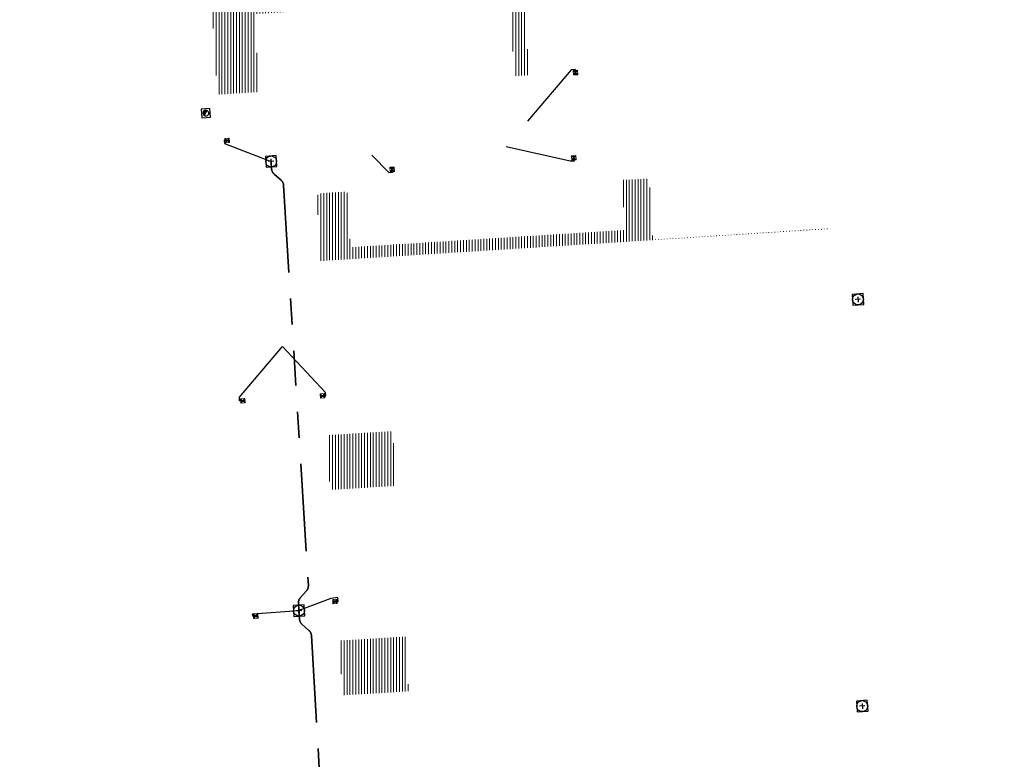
# Model space of a CAD drawing. Header units: metres. Extents: x 162336 to 163132, y 502484 to 502926.
# Tile 18 of 37: x 162408 to 162476, y 502765 to 502816. Entities that reach past the tile are written whole.
import ezdxf

# ---------------------------------------------------------------- set-up
doc = ezdxf.new("R2010")
doc.units = ezdxf.units.M
doc.linetypes.add('RI-DRAINAGE-SO', pattern=[19.2, 6, -1.8, 1.8, -1.8, 2.4, -1.8, 1.8, -1.8])
doc.linetypes.add('RI-HWA-SO', pattern=[7.4, 5, -2.4])
for name, color, linetype, lineweight in [('N-WE-GW-GROND_TEELAARDE-A-200', 7, 'Continuous', 18), ('N-WE-RI-HWA_KOLK-S', 150, 'Continuous', 13), ('N-WE-RI-PUT-OPHOOGTEBRENGEN_HWA-S', 150, 'Continuous', 30), ('N-WE-RI-PUT-OPHOOGTEBRENGEN_VWA-S', 20, 'Continuous', 30), ('S-KL-STRAATPOT', 7, 'Continuous', 30)]:
    doc.layers.add(name, color=color, linetype=linetype, lineweight=lineweight)
for name, color, linetype, lineweight, true_color in [('N-WE-KL-WATER-S-200', 5, 'Continuous', 25, 0x0000ff), ('N-WE-RI-DRAINAGE_DRAIN_PP_80-G', 3, 'RI-DRAINAGE-SO', 35, 0x00ff00), ('N-WE-RI-HWA_KOLK_STRAATKOLK-S-200', 150, 'Continuous', 25, 0x007fff), ('N-WE-RI-HWA_KOLKAANSLUITLEIDING_PVC_125-G', 150, 'RI-HWA-SO', 25, 0x007fff)]:
    doc.layers.add(name, color=color, linetype=linetype, lineweight=lineweight, true_color=true_color)
pattern_1 = [(90, (0, 0), (-0.2, 1e-17), [])]

# ---------------------------------------------------------------- blocks, each defined once
blk = doc.blocks.new('N-SRI-PUT_OPHOOGTEBRENGEN-SO56')
at = {"layer": 'N-WE-RI-PUT-OPHOOGTEBRENGEN_VWA-S', "ltscale": 0.235646, "flags": 128}
for points in [[(0.4, -0.352), (0.352, 0.4), (-0.4, 0.352), (-0.352, -0.4), (0.4, -0.352)], [(0.188, 0.012), (-0.188, -0.012)], [(-0.012, 0.188), (0.012, -0.188)]]:
    blk.add_lwpolyline(points, dxfattribs=at)
at = {"layer": 'N-WE-RI-PUT-OPHOOGTEBRENGEN_VWA-S', "ltscale": 0.235646}
blk.add_circle((0, 0), 0.377, dxfattribs=at)
blk = doc.blocks.new('N-SRI-PUT_OPHOOGTEBRENGEN-SO61')
at = {"layer": 'N-WE-RI-PUT-OPHOOGTEBRENGEN_HWA-S', "ltscale": 0.235646, "flags": 128}
for points in [[(0.4, -0.352), (0.352, 0.4), (-0.4, 0.352), (-0.352, -0.4), (0.4, -0.352)], [(0.188, 0.012), (-0.188, -0.012)], [(-0.012, 0.188), (0.012, -0.188)]]:
    blk.add_lwpolyline(points, dxfattribs=at)
at = {"layer": 'N-WE-RI-PUT-OPHOOGTEBRENGEN_HWA-S', "ltscale": 0.235646}
blk.add_circle((0, 0), 0.377, dxfattribs=at)
blk = doc.blocks.new('N-SRI-PUT_OPHOOGTEBRENGEN-SO62')
at = {"layer": 'N-WE-RI-PUT-OPHOOGTEBRENGEN_HWA-S', "ltscale": 0.235646, "flags": 128}
for points in [[(0.4, -0.352), (0.352, 0.4), (-0.4, 0.352), (-0.352, -0.4), (0.4, -0.352)], [(0.188, 0.012), (-0.188, -0.012)], [(-0.012, 0.188), (0.012, -0.188)]]:
    blk.add_lwpolyline(points, dxfattribs=at)
at = {"layer": 'N-WE-RI-PUT-OPHOOGTEBRENGEN_HWA-S', "ltscale": 0.235646}
blk.add_circle((0, 0), 0.377, dxfattribs=at)
blk = doc.blocks.new('N-SRI-KOLK_STRAAT_300X300-SO98')
at = {"layer": 'N-WE-RI-HWA_KOLK-S', "linetype": 'Continuous'}
h = blk.add_hatch(color=256, dxfattribs=at)
h.paths.add_polyline_path([(-0.309, 0.131), (-0.29, -0.168), (-0.15, -0.009)])
h.paths.add_polyline_path([(0.009, -0.15), (-0.009, 0.15), (-0.15, -0.009)])
at = {"layer": 'N-WE-RI-HWA_KOLK-S', "ltscale": 0.2}
for p, q in [((0.009, -0.15), (-0.309, 0.131)), ((-0.009, 0.15), (-0.29, -0.168))]:
    blk.add_line(p, q, dxfattribs=at)
at = {"layer": 'N-WE-RI-HWA_KOLK-S', "ltscale": 0.2, "flags": 128}
blk.add_lwpolyline([(0.009, -0.15), (-0.009, 0.15), (-0.309, 0.131), (-0.29, -0.168), (0.009, -0.15)], dxfattribs=at)
blk = doc.blocks.new('N-SRI-KOLK_STRAAT_300X300-SO99')
at = {"layer": 'N-WE-RI-HWA_KOLK-S', "linetype": 'Continuous'}
h = blk.add_hatch(color=256, dxfattribs=at)
h.paths.add_polyline_path([(-0.309, 0.131), (-0.29, -0.168), (-0.15, -0.009)])
h.paths.add_polyline_path([(0.009, -0.15), (-0.009, 0.15), (-0.15, -0.009)])
at = {"layer": 'N-WE-RI-HWA_KOLK-S', "ltscale": 0.2}
for p, q in [((0.009, -0.15), (-0.309, 0.131)), ((-0.009, 0.15), (-0.29, -0.168))]:
    blk.add_line(p, q, dxfattribs=at)
at = {"layer": 'N-WE-RI-HWA_KOLK-S', "ltscale": 0.2, "flags": 128}
blk.add_lwpolyline([(0.009, -0.15), (-0.009, 0.15), (-0.309, 0.131), (-0.29, -0.168), (0.009, -0.15)], dxfattribs=at)
blk = doc.blocks.new('N-SRI-KOLK_STRAAT_300X300-SO100')
at = {"layer": 'N-WE-RI-HWA_KOLK-S', "linetype": 'Continuous'}
h = blk.add_hatch(color=256, dxfattribs=at)
h.paths.add_polyline_path([(-0.309, 0.131), (-0.29, -0.168), (-0.15, -0.009)])
h.paths.add_polyline_path([(0.009, -0.15), (-0.009, 0.15), (-0.15, -0.009)])
at = {"layer": 'N-WE-RI-HWA_KOLK-S', "ltscale": 0.2}
for p, q in [((0.009, -0.15), (-0.309, 0.131)), ((-0.009, 0.15), (-0.29, -0.168))]:
    blk.add_line(p, q, dxfattribs=at)
at = {"layer": 'N-WE-RI-HWA_KOLK-S', "ltscale": 0.2, "flags": 128}
blk.add_lwpolyline([(0.009, -0.15), (-0.009, 0.15), (-0.309, 0.131), (-0.29, -0.168), (0.009, -0.15)], dxfattribs=at)
blk = doc.blocks.new('N-SRI-KOLK_STRAAT_300X300-SO101')
at = {"layer": 'N-WE-RI-HWA_KOLK-S', "linetype": 'Continuous'}
h = blk.add_hatch(color=256, dxfattribs=at)
h.paths.add_polyline_path([(-0.309, 0.131), (-0.29, -0.168), (-0.15, -0.009)])
h.paths.add_polyline_path([(0.009, -0.15), (-0.009, 0.15), (-0.15, -0.009)])
at = {"layer": 'N-WE-RI-HWA_KOLK-S', "ltscale": 0.2}
for p, q in [((0.009, -0.15), (-0.309, 0.131)), ((-0.009, 0.15), (-0.29, -0.168))]:
    blk.add_line(p, q, dxfattribs=at)
at = {"layer": 'N-WE-RI-HWA_KOLK-S', "ltscale": 0.2, "flags": 128}
blk.add_lwpolyline([(0.009, -0.15), (-0.009, 0.15), (-0.309, 0.131), (-0.29, -0.168), (0.009, -0.15)], dxfattribs=at)
blk = doc.blocks.new('N-SRI-KOLK_STRAAT_300X300-SO102')
at = {"layer": 'N-WE-RI-HWA_KOLK-S', "linetype": 'Continuous'}
h = blk.add_hatch(color=256, dxfattribs=at)
h.paths.add_polyline_path([(-0.309, 0.131), (-0.29, -0.168), (-0.15, -0.009)])
h.paths.add_polyline_path([(0.009, -0.15), (-0.009, 0.15), (-0.15, -0.009)])
at = {"layer": 'N-WE-RI-HWA_KOLK-S', "ltscale": 0.2}
for p, q in [((0.009, -0.15), (-0.309, 0.131)), ((-0.009, 0.15), (-0.29, -0.168))]:
    blk.add_line(p, q, dxfattribs=at)
at = {"layer": 'N-WE-RI-HWA_KOLK-S', "ltscale": 0.2, "flags": 128}
blk.add_lwpolyline([(0.009, -0.15), (-0.009, 0.15), (-0.309, 0.131), (-0.29, -0.168), (0.009, -0.15)], dxfattribs=at)
blk = doc.blocks.new('N-SRI-KOLK_STRAAT_300X300-SO128')
at = {"layer": 'N-WE-RI-HWA_KOLK-S', "linetype": 'Continuous'}
h = blk.add_hatch(color=256, dxfattribs=at)
h.paths.add_polyline_path([(0.131, 0.309), (-0.169, 0.29), (-0.009, 0.15)])
h.paths.add_polyline_path([(-0.15, -0.009), (0.15, 0.009), (-0.009, 0.15)])
at = {"layer": 'N-WE-RI-HWA_KOLK-S', "ltscale": 0.2}
for p, q in [((0.15, 0.009), (-0.169, 0.29)), ((-0.15, -0.009), (0.131, 0.309))]:
    blk.add_line(p, q, dxfattribs=at)
at = {"layer": 'N-WE-RI-HWA_KOLK-S', "ltscale": 0.2, "flags": 128}
blk.add_lwpolyline([(-0.15, -0.009), (0.15, 0.009), (0.131, 0.309), (-0.169, 0.29), (-0.15, -0.009)], dxfattribs=at)
blk = doc.blocks.new('N-SRI-KOLK_STRAAT_300X300-SO129')
at = {"layer": 'N-WE-RI-HWA_KOLK-S', "linetype": 'Continuous'}
h = blk.add_hatch(color=256, dxfattribs=at)
h.paths.add_polyline_path([(0.131, 0.309), (-0.169, 0.29), (-0.009, 0.15)])
h.paths.add_polyline_path([(-0.15, -0.009), (0.15, 0.009), (-0.009, 0.15)])
at = {"layer": 'N-WE-RI-HWA_KOLK-S', "ltscale": 0.2}
for p, q in [((0.15, 0.009), (-0.169, 0.29)), ((-0.15, -0.009), (0.131, 0.309))]:
    blk.add_line(p, q, dxfattribs=at)
at = {"layer": 'N-WE-RI-HWA_KOLK-S', "ltscale": 0.2, "flags": 128}
blk.add_lwpolyline([(-0.15, -0.009), (0.15, 0.009), (0.131, 0.309), (-0.169, 0.29), (-0.15, -0.009)], dxfattribs=at)
blk = doc.blocks.new('N-SRI-KOLK_STRAAT_300X300-SO130')
at = {"layer": 'N-WE-RI-HWA_KOLK-S', "linetype": 'Continuous'}
h = blk.add_hatch(color=256, dxfattribs=at)
h.paths.add_polyline_path([(0.131, 0.309), (-0.169, 0.29), (-0.009, 0.15)])
h.paths.add_polyline_path([(-0.15, -0.009), (0.15, 0.009), (-0.009, 0.15)])
at = {"layer": 'N-WE-RI-HWA_KOLK-S', "ltscale": 0.2}
for p, q in [((0.15, 0.009), (-0.169, 0.29)), ((-0.15, -0.009), (0.131, 0.309))]:
    blk.add_line(p, q, dxfattribs=at)
at = {"layer": 'N-WE-RI-HWA_KOLK-S', "ltscale": 0.2, "flags": 128}
blk.add_lwpolyline([(-0.15, -0.009), (0.15, 0.009), (0.131, 0.309), (-0.169, 0.29), (-0.15, -0.009)], dxfattribs=at)
blk = doc.blocks.new('SP_S26')
at = {"layer": 'S-KL-STRAATPOT', "linetype": 'Continuous'}
h = blk.add_hatch(color=256, dxfattribs=at)
edge = h.paths.add_edge_path()
edge.add_line((-0.099, -0.169), (0.074, 0.177))
edge.add_line((0.074, 0.177), (0.075, 0.183))
edge.add_arc((0, 0), 0.197, 67.87735, 237.49146)
edge.add_line((-0.106, -0.167), (-0.107, -0.166))
edge.add_line((-0.107, -0.166), (-0.099, -0.169))
at = {"layer": 'S-KL-STRAATPOT', "color": 6, "lineweight": 30, "flags": 128}
blk.add_lwpolyline([(-0.28, -0.318), (0.318, -0.28), (0.28, 0.318), (-0.318, 0.28), (-0.28, -0.318)], dxfattribs=at)
at = {"layer": 'S-KL-STRAATPOT', "lineweight": 30, "flags": 128}
blk.add_lwpolyline([(-0.099, -0.169), (0.074, 0.177), (0.075, 0.183, 0.913238), (-0.106, -0.167), (-0.107, -0.166), (-0.099, -0.169)], format="xyb", dxfattribs=at)
at = {"layer": 'S-KL-STRAATPOT', "lineweight": 30}
blk.add_arc((0, 0), 0.197, 237.49146, 67.87735, dxfattribs=at)
blk = doc.blocks.new('N-SRI-PUT_OPHOOGTEBRENGEN-SO74')
at = {"layer": 'N-WE-RI-PUT-OPHOOGTEBRENGEN_VWA-S', "ltscale": 0.235646, "flags": 128}
for points in [[(0.4, -0.352), (0.352, 0.4), (-0.4, 0.352), (-0.352, -0.4), (0.4, -0.352)], [(0.188, 0.012), (-0.188, -0.012)], [(-0.012, 0.188), (0.012, -0.188)]]:
    blk.add_lwpolyline(points, dxfattribs=at)
at = {"layer": 'N-WE-RI-PUT-OPHOOGTEBRENGEN_VWA-S', "ltscale": 0.235646}
blk.add_circle((0, 0), 0.377, dxfattribs=at)

msp = doc.modelspace()

# ---------------------------------------------------------------- hatches: boundary and pattern name
at = {"layer": 'N-WE-GW-GROND_TEELAARDE-A-200'}
h = msp.add_hatch(dxfattribs=at)
h.set_pattern_fill('AGW-GROND_TEELAARDE-SO', color=256, scale=0.2, pattern_type=2)
h.set_pattern_definition(pattern_1)
h.paths.add_polyline_path([(162421.517, 502819.726), (162435.034, 502820.576), (162435.169, 502820.432), (162435.343, 502820.275), (162435.553, 502820.121), (162435.897, 502819.944), (162436.228, 502819.841), (162436.649, 502819.789), (162442.014, 502820.095), (162442.181, 502820.21), (162442.325, 502817.953), (162445.008, 502818.123), (162446.244, 502817.251), (162443.192, 502817.061), (162443.511, 502811.925), (162442.505, 502811.858), (162442.17, 502817.226), (162424.634, 502816.13), (162424.643, 502815.982), (162424.967, 502810.771), (162422.081, 502810.59)])
edge = h.paths.add_edge_path(flags=16)
edge.add_ellipse((162362.043, 502852.57), major_axis=(-0.0024, 0.0374), ratio=0.999228, start_angle=0, end_angle=360, ccw=False)
edge = h.paths.add_edge_path(flags=16)
edge.add_ellipse((162362.585, 502843.074), major_axis=(-0.0024, 0.0374), ratio=0.999228, start_angle=0, end_angle=360, ccw=False)
edge = h.paths.add_edge_path(flags=16)
edge.add_ellipse((162361.375, 502862.47), major_axis=(-0.0024, 0.0374), ratio=0.999228, start_angle=0, end_angle=360, ccw=False)
h.paths.add_polyline_path([(162362.219, 502859.55), (162362.319, 502859.557), (162363.515, 502840.078), (162363.415, 502840.072), (162363.443, 502839.623), (162363.543, 502839.629), (162363.629, 502838.217), (162362.822, 502838.159), (162362.786, 502838.484), (162362.788, 502838.484), (162362.758, 502838.774), (162362.163, 502845.491), (162360.898, 502866.676), (162361.878, 502866.739), (162362.291, 502860.006), (162362.191, 502860)])
h.paths.add_polyline_path([(162370.36, 502859.13), (162370.182, 502861.923), (162370.463, 502861.92), (162370.486, 502861.402), (162370.779, 502861.415), (162370.814, 502860.896), (162371.337, 502860.935), (162371.387, 502859.961), (162371.777, 502859.979), (162371.78, 502859.223)])
edge = h.paths.add_edge_path(flags=16)
edge.add_ellipse((162389.544, 502924.307), major_axis=(-0.0024, 0.0375), ratio=0.999228, start_angle=0, end_angle=360, ccw=False)
edge = h.paths.add_edge_path(flags=16)
edge.add_ellipse((162379.964, 502923.711), major_axis=(-0.0024, 0.0375), ratio=0.999228, start_angle=0, end_angle=360, ccw=False)
h.paths.add_polyline_path([(162371.042, 502923.041), (162371.029, 502923.547), (162371.022, 502923.655), (162398.112, 502925.305), (162398.145, 502924.764)])
edge = h.paths.add_edge_path(flags=16)
edge.add_ellipse((162472.361, 502871.473), major_axis=(-0.0024, 0.0375), ratio=0.999228, start_angle=0, end_angle=360, ccw=False)
edge = h.paths.add_edge_path(flags=16)
edge.add_ellipse((162472.286, 502872.403), major_axis=(-0.0024, 0.0375), ratio=0.999228, start_angle=0, end_angle=360, ccw=False)
edge = h.paths.add_edge_path(flags=16)
edge.add_ellipse((162481.311, 502872.974), major_axis=(-0.0024, 0.0375), ratio=0.999228, start_angle=0, end_angle=360, ccw=False)
edge = h.paths.add_edge_path(flags=16)
edge.add_ellipse((162481.4, 502872.078), major_axis=(-0.0024, 0.0375), ratio=0.999228, start_angle=0, end_angle=360, ccw=False)
edge = h.paths.add_edge_path(flags=16)
edge.add_ellipse((162491.481, 502873.637), major_axis=(-0.0024, 0.0375), ratio=0.999228, start_angle=0, end_angle=360, ccw=False)
edge = h.paths.add_edge_path()
edge.add_line((162491.614, 502871.718), (162490.496, 502871.657))
edge.add_line((162490.496, 502871.657), (162490.491, 502871.77))
edge.add_line((162490.491, 502871.77), (162478.157, 502870.992))
edge.add_line((162478.157, 502870.992), (162470.974, 502870.605))
edge.add_line((162470.974, 502870.605), (162470.856, 502872.5))
edge.add_line((162470.856, 502872.5), (162485.627, 502873.415))
edge.add_line((162485.627, 502873.415), (162493.227, 502873.874))
edge.add_line((162493.227, 502873.874), (162492.846, 502880.392))
edge.add_line((162492.846, 502880.392), (162493.987, 502880.465))
edge.add_line((162493.987, 502880.465), (162494.519, 502871.874))
edge.add_line((162494.519, 502871.874), (162491.646, 502871.719))
edge.add_ellipse((162491.628, 502871.752), major_axis=(-0.0024, 0.0375), ratio=0.999228, start_angle=204.26107, end_angle=514.6215)
h.paths.add_polyline_path([(162503.076, 502855.443), (162503.175, 502855.449), (162503.182, 502855.349), (162507.723, 502855.63), (162508.325, 502845.898), (162508.826, 502845.929), (162509.922, 502845.996), (162508.48, 502869.305), (162502.561, 502868.939), (162502.362, 502868.295), (162502.373, 502866.891)])
h.paths.add_polyline_path([(162538.734, 502870.453), (162538.737, 502870.459), (162538.743, 502870.478), (162538.747, 502870.497), (162538.75, 502870.516), (162538.751, 502870.535), (162538.75, 502870.553), (162538.747, 502870.572), (162538.743, 502870.591), (162538.737, 502870.611), (162538.729, 502870.629), (162538.722, 502870.641), (162538.703, 502870.938), (162537.951, 502870.89), (162537.968, 502870.619), (162537.965, 502870.611), (162537.958, 502870.591), (162537.954, 502870.572), (162537.952, 502870.553), (162537.951, 502870.535), (162537.952, 502870.516), (162537.954, 502870.497), (162537.958, 502870.478), (162537.965, 502870.459), (162537.973, 502870.44), (162537.98, 502870.426), (162537.999, 502870.138), (162538.751, 502870.186)], flags=16)
edge = h.paths.add_edge_path(flags=16)
edge.add_ellipse((162531.906, 502869.982), major_axis=(-0.25, 0), ratio=1, start_angle=-146.5113, end_angle=206.75904, ccw=False)
edge.add_line((162532.115, 502870.12), (162532.13, 502870.095))
edge = h.paths.add_edge_path(flags=16)
edge.add_ellipse((162511.919, 502869.277), major_axis=(-0.0024, 0.0375), ratio=0.999228, start_angle=0, end_angle=360, ccw=False)
edge = h.paths.add_edge_path(flags=16)
edge.add_ellipse((162522.497, 502868.462), major_axis=(-0.0024, 0.0375), ratio=0.999228, start_angle=0, end_angle=360, ccw=False)
edge = h.paths.add_edge_path(flags=16)
edge.add_ellipse((162522.447, 502869.89), major_axis=(-0.0024, 0.0375), ratio=0.999228, start_angle=0, end_angle=360, ccw=False)
edge = h.paths.add_edge_path(flags=16)
edge.add_ellipse((162532.379, 502869.057), major_axis=(-0.0024, 0.0375), ratio=0.999228, start_angle=0, end_angle=360, ccw=False)
edge = h.paths.add_edge_path()
edge.add_line((162511.902, 502867.747), (162510.21, 502867.645))
edge.add_line((162510.21, 502867.645), (162510.109, 502869.306))
edge.add_line((162510.109, 502869.306), (162538.74, 502871.078))
edge.add_line((162538.74, 502871.078), (162538.844, 502869.377))
edge.add_line((162538.844, 502869.377), (162511.943, 502867.75))
edge.add_ellipse((162511.92, 502867.78), major_axis=(-0.0024, 0.0375), ratio=0.999228, start_angle=212.89537, end_angle=506.73918)
edge = h.paths.add_edge_path(flags=16)
edge.add_ellipse((162554.017, 502704.407), major_axis=(-0.25, 0), ratio=1, start_angle=-19.78061, end_angle=333.48974, ccw=False)
edge.add_line((162553.781, 502704.492), (162553.793, 502704.519))
edge = h.paths.add_edge_path()
edge.add_ellipse((162551.443, 502714.761), major_axis=(-0.579, 0), ratio=1, start_angle=88.32757, end_angle=98.42476)
edge.add_line((162551.528, 502714.188), (162556.303, 502714.513))
edge.add_line((162556.303, 502714.513), (162556.577, 502710.125))
edge.add_line((162556.577, 502710.125), (162556.776, 502710.137))
edge.add_line((162556.776, 502710.137), (162556.846, 502709.236))
edge.add_line((162556.846, 502709.236), (162552.732, 502708.974))
edge.add_line((162552.732, 502708.974), (162552.986, 502704.982))
edge.add_line((162552.986, 502704.982), (162557.154, 502705.248))
edge.add_line((162557.154, 502705.248), (162557.171, 502705.029))
edge.add_line((162557.171, 502705.029), (162577.095, 502706.273))
edge.add_line((162577.095, 502706.273), (162577.219, 502706.826))
edge.add_line((162577.219, 502706.826), (162577.305, 502705.378))
edge.add_line((162577.305, 502705.378), (162549.792, 502703.693))
edge.add_line((162549.792, 502703.693), (162549.16, 502713.814))
edge.add_line((162549.16, 502713.814), (162549.362, 502713.826))
edge.add_line((162549.362, 502713.826), (162549.356, 502713.926))
edge.add_line((162549.356, 502713.926), (162550.264, 502713.982))
edge.add_ellipse((162550.22, 502714.681), major_axis=(-0.7, 0), ratio=1, start_angle=93.55309, end_angle=128.99318)
edge.add_line((162550.661, 502714.137), (162551.426, 502714.182))
edge = h.paths.add_edge_path(flags=16)
edge.add_ellipse((162508.182, 502708.963), major_axis=(-0.0024, 0.0375), ratio=0.999228, start_angle=0, end_angle=360, ccw=False)
edge = h.paths.add_edge_path(flags=16)
edge.add_ellipse((162498.418, 502708.139), major_axis=(-0.0024, 0.0375), ratio=0.999228, start_angle=0, end_angle=360, ccw=False)
edge = h.paths.add_edge_path(flags=16)
edge.add_ellipse((162487.929, 502707.676), major_axis=(-0.0024, 0.0375), ratio=0.999228, start_angle=0, end_angle=360, ccw=False)
edge = h.paths.add_edge_path(flags=16)
edge.add_ellipse((162478.214, 502707.105), major_axis=(-0.0024, 0.0375), ratio=0.999228, start_angle=0, end_angle=360, ccw=False)
h.paths.add_polyline_path([(162476.685, 502707.087), (162505.879, 502708.912), (162539.79, 502710.978), (162539.851, 502709.987), (162476.746, 502706.099)])
edge = h.paths.add_edge_path(flags=16)
edge.add_ellipse((162395.834, 502721.362), major_axis=(-0.0024, 0.0374), ratio=0.999228, start_angle=0, end_angle=360, ccw=False)
edge = h.paths.add_edge_path(flags=16)
edge.add_ellipse((162396.47, 502711.185), major_axis=(-0.0024, 0.0374), ratio=0.999228, start_angle=0, end_angle=360, ccw=False)
edge = h.paths.add_edge_path()
edge.add_line((162395.383, 502731.715), (162396.765, 502708.907))
edge.add_line((162396.765, 502708.907), (162397.036, 502704.3))
edge.add_line((162397.036, 502704.3), (162396.295, 502704.256))
edge.add_line((162396.295, 502704.256), (162395.798, 502704.697))
edge.add_line((162395.798, 502704.697), (162394.018, 502733.935))
edge.add_line((162394.018, 502733.935), (162394.9, 502734.934))
edge.add_line((162394.9, 502734.934), (162395.187, 502734.952))
edge.add_line((162395.187, 502734.952), (162395.379, 502731.782))
edge.add_ellipse((162395.364, 502731.747), major_axis=(-0.0024, 0.0374), ratio=0.999228, start_angle=333.52515, end_angle=566.12169)
edge = h.paths.add_edge_path(flags=16)
edge.add_ellipse((162599.331, 502707.364), major_axis=(-0.0024, 0.0375), ratio=0.999228, start_angle=0, end_angle=360, ccw=False)
edge = h.paths.add_edge_path(flags=16)
edge.add_ellipse((162589.565, 502706.823), major_axis=(-0.0024, 0.0375), ratio=0.999228, start_angle=0, end_angle=360, ccw=False)
edge = h.paths.add_edge_path()
edge.add_ellipse((162583.961, 502706.24), major_axis=(-0.25, 0), ratio=1, start_angle=93.48922, end_angle=273.48922)
edge.add_line((162583.945, 502706.489), (162583.943, 502706.535))
edge.add_line((162583.943, 502706.535), (162608.977, 502708.062))
edge.add_line((162608.977, 502708.062), (162609.022, 502707.322))
edge.add_line((162609.022, 502707.322), (162583.988, 502705.788))
edge.add_line((162583.988, 502705.788), (162583.976, 502705.99))
edge = h.paths.add_edge_path(flags=16)
edge.add_ellipse((162616.144, 502666.519), major_axis=(-0.0024, 0.0374), ratio=0.999228, start_angle=0, end_angle=360, ccw=False)
edge = h.paths.add_edge_path(flags=16)
edge.add_ellipse((162615.418, 502676.401), major_axis=(-0.0024, 0.0374), ratio=0.999228, start_angle=0, end_angle=360, ccw=False)
edge = h.paths.add_edge_path()
edge.add_ellipse((162615.429, 502664.807), major_axis=(-0.25, 0), ratio=1, start_angle=33.4892, end_angle=333.48923)
edge.add_line((162615.205, 502664.919), (162615.153, 502664.945))
edge.add_line((162615.153, 502664.945), (162613.958, 502684.042))
edge.add_line((162613.958, 502684.042), (162615.141, 502684.116))
edge.add_line((162615.141, 502684.116), (162615.159, 502683.799))
edge.add_line((162615.159, 502683.799), (162616.307, 502665.548))
edge.add_line((162616.307, 502665.548), (162616.303, 502665.534))
edge.add_line((162616.303, 502665.534), (162616.301, 502665.515))
edge.add_line((162616.301, 502665.515), (162616.3, 502665.496))
edge.add_line((162616.3, 502665.496), (162616.301, 502665.477))
edge.add_line((162616.301, 502665.477), (162616.303, 502665.458))
edge.add_line((162616.303, 502665.458), (162616.308, 502665.439))
edge.add_line((162616.308, 502665.439), (162616.314, 502665.42))
edge.add_line((162616.314, 502665.42), (162616.315, 502665.418))
edge.add_line((162616.315, 502665.418), (162616.722, 502658.942))
edge.add_line((162616.722, 502658.942), (162615.533, 502658.854))
edge.add_line((162615.533, 502658.854), (162615.172, 502664.637))
edge.add_line((162615.172, 502664.637), (162615.22, 502664.669))
h.paths.add_polyline_path([(162613.807, 502655.383), (162613.598, 502658.712), (162613.638, 502658.715), (162613.934, 502653.992), (162582.144, 502652.018), (162582.063, 502653.317)])
h.paths.add_polyline_path([(162630.424, 502647.556), (162630.699, 502642.626), (162628.4, 502642.494), (162627.777, 502642.458), (162627.786, 502642.278), (162603.433, 502640.765), (162603.114, 502645.897), (162602.077, 502645.841), (162602.105, 502645.392), (162602.141, 502645.394), (162602.467, 502640.049), (162633.855, 502641.963), (162634.145, 502641.982), (162633.881, 502644.367), (162633.717, 502645), (162633.378, 502645.727), (162632.876, 502646.364), (162632.286, 502646.854), (162631.624, 502647.211)])
edge = h.paths.add_edge_path(flags=16)
edge.add_ellipse((162567.845, 502652.2), major_axis=(-0.0024, 0.0375), ratio=0.999228, start_angle=0, end_angle=360, ccw=False)
edge = h.paths.add_edge_path()
edge.add_line((162548.046, 502650.768), (162548.03, 502651.015))
edge.add_line((162548.03, 502651.015), (162549.486, 502651.109))
edge.add_line((162549.486, 502651.109), (162549.486, 502650.517))
edge.add_line((162549.486, 502650.517), (162550.286, 502650.517))
edge.add_line((162550.286, 502650.517), (162550.286, 502651.16))
edge.add_line((162550.286, 502651.16), (162558.56, 502651.693))
edge.add_ellipse((162558.587, 502651.719), major_axis=(-0.0024, 0.0375), ratio=0.999228, start_angle=129.78341, end_angle=230.29677)
edge.add_line((162558.617, 502651.697), (162573.877, 502652.68))
edge.add_line((162573.877, 502652.68), (162573.944, 502651.609))
edge.add_line((162573.944, 502651.609), (162548.093, 502650.004))
edge.add_line((162548.093, 502650.004), (162548.05, 502650.705))
edge.add_ellipse((162548.028, 502650.735), major_axis=(-0.0024, 0.0375), ratio=0.999228, start_angle=211.67265, end_angle=328.17836)
edge = h.paths.add_edge_path(flags=16)
edge.add_ellipse((162430.665, 502659.865), major_axis=(-0.0024, 0.0375), ratio=0.999228, start_angle=0, end_angle=360, ccw=False)
edge = h.paths.add_edge_path(flags=16)
edge.add_ellipse((162420.419, 502659.642), major_axis=(-0.0024, 0.0375), ratio=0.999228, start_angle=0, end_angle=360, ccw=False)
edge = h.paths.add_edge_path(flags=16)
edge.add_ellipse((162411.256, 502659.155), major_axis=(-0.0024, 0.0375), ratio=0.999228, start_angle=0, end_angle=360, ccw=False)
h.paths.add_polyline_path([(162435.507, 502661.043), (162435.323, 502659.857), (162409.633, 502658.262), (162409.562, 502659.421), (162417.311, 502659.909), (162417.311, 502659.564), (162418.111, 502659.564), (162418.111, 502659.962)])
edge = h.paths.add_edge_path()
edge.add_arc((162406.536, 502665.135), 0.25, 314.13605, 386.75904)
edge.add_line((162406.759, 502665.248), (162406.744, 502665.273))
edge.add_arc((162406.536, 502665.135), 0.25, 33.4892, 53.15212)
edge.add_line((162406.686, 502665.335), (162405.617, 502682.119))
edge.add_line((162405.617, 502682.119), (162404.587, 502699.361))
edge.add_line((162404.587, 502699.361), (162405.114, 502699.394))
edge.add_line((162405.114, 502699.394), (162407.566, 502659.298))
edge.add_line((162407.566, 502659.298), (162407.073, 502659.267))
edge.add_line((162407.073, 502659.267), (162407.068, 502659.343))
edge.add_line((162407.068, 502659.343), (162407.062, 502659.43))
edge.add_line((162407.062, 502659.43), (162406.71, 502664.956))
h.paths.add_polyline_path([(162384.175, 502626.989), (162385.046, 502626.592), (162372.825, 502599.014), (162371.335, 502595.495), (162370.722, 502593.495), (162370.394, 502591.743), (162370.27, 502590.819), (162370.22, 502589.04), (162370.38, 502587.03), (162370.565, 502585.909), (162371.415, 502583.295), (162372.193, 502581.707), (162370.908, 502584.33), (162369.966, 502586.806), (162369.747, 502588.04), (162369.616, 502589.543), (162369.609, 502591.028), (162369.765, 502592.585), (162370.157, 502594.429), (162370.745, 502596.215), (162373.739, 502603.155), (162382.073, 502622.389), (162383.982, 502627.016)])
h.paths.add_polyline_path([(162633.546, 502600.513), (162633.828, 502595.971), (162634.923, 502596.039), (162635.361, 502596.088), (162635.807, 502596.254), (162636.127, 502596.481), (162636.395, 502596.782), (162636.609, 502597.185), (162636.68, 502597.521), (162636.692, 502597.852), (162636.458, 502601.632), (162636.458, 502601.69), (162604.902, 502599.753), (162604.852, 502599.75), (162605.149, 502595.651), (162605.325, 502595.091), (162605.529, 502594.771), (162606.031, 502594.327), (162606.489, 502594.101), (162606.98, 502594.014), (162607.398, 502594.03), (162607.379, 502594.329), (162607.479, 502594.335), (162607.197, 502598.877)])
h = msp.add_hatch(dxfattribs=at)
h.set_pattern_fill('AGW-GROND_TEELAARDE-SO', color=256, scale=0.2, style=0, pattern_type=2)
h.set_pattern_definition(pattern_1)
h.paths.add_polyline_path([(162451.763, 502804.802), (162452.018, 502800.606), (162464.158, 502801.388), (162464.16, 502801.349), (162445.079, 502800.149), (162445.038, 502800.949), (162450.1, 502801.267), (162449.883, 502804.707)], flags=0)
h = msp.add_hatch(dxfattribs=at)
h.set_pattern_fill('AGW-GROND_TEELAARDE-SO', color=256, scale=0.2, style=0, pattern_type=2)
h.set_pattern_definition(pattern_1)
h.paths.add_polyline_path([(162428.924, 502803.548, -0.024702), (162429.045, 502803.785), (162430.996, 502803.905), (162431.237, 502800.081), (162445.038, 502800.949), (162445.079, 502800.149), (162429.194, 502799.151)])
edge = h.paths.add_edge_path(flags=16)
edge.add_ellipse((162433.38, 502799.477), major_axis=(-0.0024, 0.0375), ratio=0.999228, start_angle=0, end_angle=360)
edge = h.paths.add_edge_path(flags=16)
edge.add_ellipse((162443.644, 502800.133), major_axis=(-0.0024, 0.0375), ratio=0.999228, start_angle=0, end_angle=360)
h = msp.add_hatch(dxfattribs=at)
h.set_pattern_fill('AGW-GROND_TEELAARDE-SO', color=256, scale=0.2, style=0, pattern_type=2)
h.set_pattern_definition(pattern_1)
h.paths.add_polyline_path([(162429.835, 502783.415), (162434.377, 502783.689), (162434.151, 502787.438), (162429.609, 502787.164), (162429.615, 502787.064)], flags=0)
h = msp.add_hatch(dxfattribs=at)
h.set_pattern_fill('AGW-GROND_TEELAARDE-SO', color=256, scale=0.2, style=0, pattern_type=2)
h.set_pattern_definition(pattern_1)
h.paths.add_polyline_path([(162430.687, 502769.285), (162435.229, 502769.559), (162435.003, 502773.308), (162430.462, 502773.034)], flags=0)

# ---------------------------------------------------------------- linework, layer by layer
at = {"layer": 'N-WE-RI-DRAINAGE_DRAIN_PP_80-G'}
for points in [[(162425.782, 502805.987), (162425.814, 502805.468, 0.198912), (162425.982, 502805.124), (162426.467, 502804.696, -0.198912), (162426.635, 502804.352), (162428.338, 502776.829, -0.198912), (162428.214, 502776.467), (162427.786, 502775.982, 0.198912), (162427.661, 502775.62), (162427.693, 502775.108), (162427.728, 502774.521)], [(162427.728, 502774.521, 0.198912), (162427.895, 502774.176), (162428.379, 502773.747, -0.198912), (162428.546, 502773.403), (162430.182, 502745.918, -0.198912), (162430.057, 502745.556), (162429.628, 502745.073, 0.198912), (162429.503, 502744.711), (162429.538, 502744.116)]]:
    msp.add_lwpolyline(points, format="xyb", dxfattribs=at)
at = {"layer": 'N-WE-RI-HWA_KOLKAANSLUITLEIDING_PVC_125-G', "flags": 128}
for points in [[(162446.698, 502812.244), (162446.694, 502812.313), (162446.41, 502812.295), (162441.935, 502807.003)], [(162422.602, 502807.427), (162422.561, 502807.424), (162422.573, 502807.223), (162425.782, 502805.987)], [(162446.595, 502806.08), (162446.599, 502806.018), (162446.334, 502806.001), (162441.935, 502807.003)], [(162434.111, 502805.294), (162434.115, 502805.219), (162433.894, 502805.205), (162432.711, 502806.423)], [(162423.679, 502789.524), (162423.614, 502789.519), (162423.597, 502789.786), (162426.569, 502793.273)], [(162429.467, 502789.874), (162429.538, 502789.879), (162429.524, 502790.098), (162426.569, 502793.273)], [(162430.321, 502775.736), (162430.384, 502775.74), (162430.368, 502775.995), (162429.877, 502775.944), (162427.693, 502775.108)], [(162424.57, 502774.715), (162424.518, 502774.712), (162424.507, 502774.894), (162427.693, 502775.108)]]:
    msp.add_lwpolyline(points, dxfattribs=at)

# ---------------------------------------------------------------- block references
at = {"layer": 'N-WE-KL-WATER-S-200', "color": 7, "linetype": 'Continuous', "lineweight": 0}
msp.add_blockref('SP_S26', (162421.295, 502809.313), dxfattribs=at)
at = {"layer": 'N-WE-RI-HWA_KOLK_STRAATKOLK-S-200', "color": 7, "linetype": 'Continuous', "lineweight": 0}
for name, p in [('N-SRI-KOLK_STRAAT_300X300-SO130', (162446.717, 502811.945)), ('N-SRI-KOLK_STRAAT_300X300-SO100', (162422.902, 502807.445)), ('N-SRI-KOLK_STRAAT_300X300-SO129', (162446.595, 502806.08)), ('N-SRI-KOLK_STRAAT_300X300-SO128', (162434.111, 502805.294)), ('N-SRI-KOLK_STRAAT_300X300-SO98', (162429.467, 502789.874)), ('N-SRI-KOLK_STRAAT_300X300-SO99', (162423.978, 502789.542)), ('N-SRI-KOLK_STRAAT_300X300-SO102', (162430.321, 502775.736)), ('N-SRI-KOLK_STRAAT_300X300-SO101', (162424.87, 502774.734))]:
    msp.add_blockref(name, p, dxfattribs=at)
at = {"layer": 'N-WE-RI-PUT-OPHOOGTEBRENGEN_HWA-S', "color": 7, "linetype": 'Continuous', "lineweight": 0}
for name, p in [('N-SRI-PUT_OPHOOGTEBRENGEN-SO62', (162425.782, 502805.987)), ('N-SRI-PUT_OPHOOGTEBRENGEN-SO61', (162427.693, 502775.108))]:
    msp.add_blockref(name, p, dxfattribs=at)
at = {"layer": 'N-WE-RI-PUT-OPHOOGTEBRENGEN_VWA-S'}
for name, p in [('N-SRI-PUT_OPHOOGTEBRENGEN-SO56', (162466.114, 502796.499)), ('N-SRI-PUT_OPHOOGTEBRENGEN-SO74', (162466.408, 502768.537))]:
    msp.add_blockref(name, p, dxfattribs=at)

doc.saveas('drawing.dxf')
